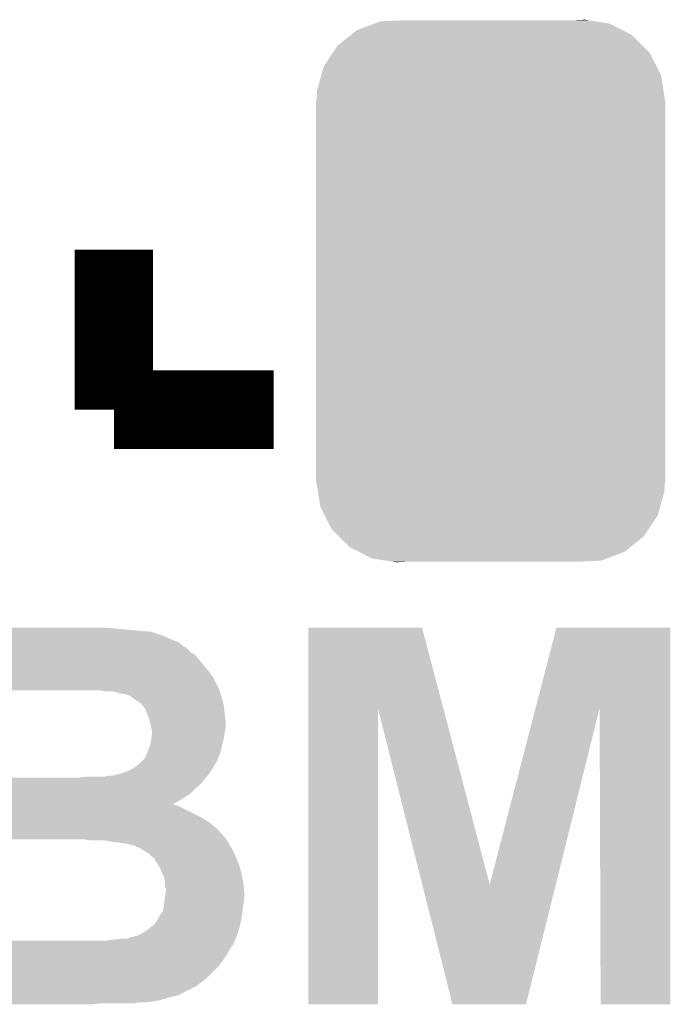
# Model space of a CAD drawing. Extents: x -4 to 126, y -8 to 66.
# Tile 238 of 256: x 111.71 to 113.4, y 26.21 to 28.76. Entities that reach past the tile are written whole.
import ezdxf

# ---------------------------------------------------------------- set-up
doc = ezdxf.new("R2010")
doc.units = 0
doc.layers.get('0').update_dxf_attribs({"linetype": 'CONTINUOUS'})
doc.layers.add('CLICKER_2_FOR_TMPM4L4A_V104_GTO', color=11, linetype='CONTINUOUS')
doc.layers.add('CLICKER_2_FOR_TMPM4L4A_V104_GTS', color=8, linetype='CONTINUOUS')

# ---------------------------------------------------------------- blocks, each defined once
blk = doc.blocks.new('CUSTOM_222')
for points in [[(-0.346054, 0.675314), (-0.301568, 0.692038), (0.3409, 0.675314), (0.308224, 0.692038)], [(-0.301568, 0.692038), (-0.285532, 0.698066), (0.308224, 0.692038), (0.27075, 0.698066)], [(-0.285532, 0.698066), (-0.220944, 0.70104), (0.27075, 0.698066), (0.25226, 0.70104)], [(0.220944, 0.70104), (0.244388, 0.702306), (0.25226, 0.70104), (0.244388, 0.702306)], [(-0.362024, 0.662578), (-0.346054, 0.675314), (0.365782, 0.662578), (0.3409, 0.675314)], [(-0.396604, 0.634998), (-0.362024, 0.662578), (0.39329, 0.634998), (0.365782, 0.662578)], [(-0.432252, 0.581054), (-0.408632, 0.616798), (0.42962, 0.581054), (0.411442, 0.616798)], [(-0.408632, 0.616798), (-0.396604, 0.634998), (0.411442, 0.616798), (0.39329, 0.634998)], [(-0.438318, 0.559164), (-0.432252, 0.581054), (0.44075, 0.559164), (0.42962, 0.581054)], [(-0.449518, 0.518744), (-0.438318, 0.559164), (0.447144, 0.518744), (0.44075, 0.559164)], [(-0.45085, 0.4953), (-0.449518, 0.518744), (0.45085, 0.4953), (0.447144, 0.518744)], [(-0.45212, -0.4953), (-0.45212, 0.4953), (0.45212, -0.4953), (0.45212, 0.4953)], [(-0.447142, -0.51874), (-0.45085, -0.4953), (0.449518, -0.51874), (0.45085, -0.4953)], [(-0.440752, -0.559164), (-0.447142, -0.51874), (0.438316, -0.559164), (0.449518, -0.51874)], [(-0.429622, -0.58105), (-0.440752, -0.559164), (0.432254, -0.58105), (0.438316, -0.559164)], [(-0.411444, -0.616798), (-0.429622, -0.58105), (0.40863, -0.616798), (0.432254, -0.58105)], [(-0.393292, -0.634996), (-0.411444, -0.616798), (0.396606, -0.634996), (0.40863, -0.616798)], [(-0.365784, -0.662578), (-0.393292, -0.634996), (0.362022, -0.662578), (0.396606, -0.634996)], [(-0.340906, -0.675312), (-0.365784, -0.662578), (0.346056, -0.675312), (0.362022, -0.662578)], [(-0.308228, -0.69204), (-0.340906, -0.675312), (0.301562, -0.69204), (0.346056, -0.675312)], [(-0.270764, -0.698066), (-0.308228, -0.69204), (0.285534, -0.698066), (0.301562, -0.69204)], [(-0.252274, -0.70104), (-0.270764, -0.698066), (0.220944, -0.70104), (0.285534, -0.698066)], [(-0.244392, -0.702308), (-0.252274, -0.70104), (-0.244392, -0.702308), (-0.220944, -0.70104)]]:
    blk.add_solid(points)

msp = doc.modelspace()

# ---------------------------------------------------------------- linework, layer by layer
at = {"layer": 'CLICKER_2_FOR_TMPM4L4A_V104_GTO', "const_width": 0.2032}
for points in [[(111.95558, 27.75204), (111.95558, 28.16606)], [(111.95558, 27.75204), (112.3696, 27.75204)]]:
    msp.add_lwpolyline(points, dxfattribs=at)
at = {"layer": 'CLICKER_2_FOR_TMPM4L4A_V104_GTO'}
for points in [[(111.47808, 27.18054), (111.478082, 27.18816), (112.014, 27.18054), (111.93018, 27.18816)], [(111.47808, 27.178), (111.47808, 27.18054), (112.036862, 27.178), (112.014, 27.18054)], [(111.47808, 27.17546), (111.47808, 27.178), (112.057178, 27.17546), (112.047022, 27.178)], [(111.47808, 27.1653), (111.47808, 27.17546), (112.08766, 27.1653), (112.057178, 27.17546)], [(112.458516, 26.979702), (112.45852, 27.188144), (112.808054, 26.979702), (112.753144, 27.188144)], [(112.45852, 27.188144), (112.458522, 27.18816), (112.753144, 27.188144), (112.458522, 27.18816)], [(113.04703, 26.979706), (113.101132, 27.188138), (113.395754, 26.979706), (113.39576, 27.188138)], [(113.101132, 27.188138), (113.101138, 27.18816), (113.39576, 27.188138), (113.101138, 27.18816)], [(111.47808, 27.15768), (111.47808, 27.1653), (112.1029, 27.15768), (112.08766, 27.1653)], [(111.47808, 27.150058), (111.47808, 27.15768), (112.12322, 27.150058), (112.1029, 27.15768)], [(111.47808, 27.13736), (111.47808, 27.150058), (112.138466, 27.13736), (112.12322, 27.150058)], [(111.47808, 27.137354), (111.47808, 27.13736), (112.141006, 27.137354), (112.138466, 27.13736)], [(111.47808, 27.124658), (111.47808, 27.137354), (112.153702, 27.124658), (112.141006, 27.137354)], [(111.47808, 27.117036), (111.47808, 27.124658), (112.166402, 27.117036), (112.153702, 27.124658)], [(111.478078, 27.07386), (111.47808, 27.10434), (112.20196, 27.07386), (112.17656, 27.10434)], [(111.47808, 27.10434), (111.47808, 27.117036), (112.17656, 27.10434), (112.166402, 27.117036)], [(111.478078, 27.056076), (111.478078, 27.07386), (112.21466, 27.056076), (112.20196, 27.07386)], [(111.478078, 27.053536), (111.478078, 27.056076), (112.214662, 27.053536), (112.21466, 27.056076)], [(111.478078, 27.048462), (111.478078, 27.053536), (112.2172, 27.048462), (112.214662, 27.053536)], [(111.478078, 27.035762), (111.478078, 27.048462), (112.22482, 27.035762), (112.2172, 27.048462)], [(111.478078, 27.0256), (111.478078, 27.035762), (112.228886, 27.0256), (112.22482, 27.035762)], [(111.478078, 27.02558), (111.478078, 27.0256), (111.673642, 27.02558), (111.86922, 27.0256)], [(111.922562, 27.025598), (111.86922, 27.0256), (112.228888, 27.025598), (112.228886, 27.0256)], [(111.930184, 27.02306), (111.922562, 27.025598), (112.229902, 27.02306), (112.228888, 27.025598)], [(111.97082, 27.01798), (111.953044, 27.02306), (112.231354, 27.01798), (112.229902, 27.02306)], [(111.986062, 27.015438), (111.97082, 27.01798), (112.23208, 27.015438), (112.231354, 27.01798)], [(111.998762, 27.010358), (111.986062, 27.015438), (112.233532, 27.010358), (112.23208, 27.015438)], [(112.00892, 27.00274), (111.998762, 27.010358), (112.235708, 27.00274), (112.233532, 27.010358)], [(112.024162, 26.992578), (112.00892, 27.00274), (112.23861, 26.992578), (112.235708, 27.00274)], [(112.02924, 26.987498), (112.024162, 26.992578), (112.24006, 26.987498), (112.23861, 26.992578)], [(112.03686, 26.97734), (112.02924, 26.987498), (112.24119, 26.97734), (112.24006, 26.987498)], [(112.04702, 26.951938), (112.03686, 26.97734), (112.244012, 26.951938), (112.24119, 26.97734)], [(112.4585, 26.212822), (112.458516, 26.979702), (112.638818, 26.212822), (112.63884, 26.979702)], [(112.75386, 26.522762), (112.63884, 26.979702), (112.928422, 26.522762), (112.808054, 26.979702)], [(112.928422, 26.522762), (113.04703, 26.979706), (113.099346, 26.522762), (113.212836, 26.979706)], [(113.21542, 26.212822), (113.212836, 26.979706), (113.395738, 26.212822), (113.395754, 26.979706)], [(112.04956, 26.94178), (112.04702, 26.951938), (112.24514, 26.94178), (112.244012, 26.951938)], [(112.049562, 26.941778), (112.04956, 26.94178), (112.24514, 26.941778), (112.24514, 26.94178)], [(112.052102, 26.92908), (112.049562, 26.941778), (112.24514, 26.92908), (112.24514, 26.941778)], [(112.052104, 26.929078), (112.052102, 26.92908), (112.24514, 26.929078), (112.24514, 26.92908)], [(112.05464, 26.921456), (112.052104, 26.929078), (112.243614, 26.921456), (112.24514, 26.929078)], [(112.05464, 26.91638), (112.05464, 26.921456), (112.2426, 26.91638), (112.243614, 26.921456)], [(112.05464, 26.913838), (112.05464, 26.91638), (112.242176, 26.913838), (112.2426, 26.91638)], [(112.049558, 26.883358), (112.052522, 26.90114), (112.235614, 26.883358), (112.24006, 26.90114)], [(112.052522, 26.90114), (112.05464, 26.913838), (112.24006, 26.90114), (112.242176, 26.913838)], [(112.040414, 26.860498), (112.049558, 26.883358), (112.2299, 26.860498), (112.235614, 26.883358)], [(112.024158, 26.83764), (112.034318, 26.8478), (112.219738, 26.83764), (112.224254, 26.8478)], [(112.034318, 26.8478), (112.0394, 26.85796), (112.224254, 26.8478), (112.22877, 26.85796)], [(112.0394, 26.85796), (112.040414, 26.860498), (112.22877, 26.85796), (112.2299, 26.860498)], [(111.979708, 26.81224), (111.99241, 26.81732), (112.204498, 26.81224), (112.207042, 26.81732)], [(111.99241, 26.81732), (111.998762, 26.81986), (112.207042, 26.81732), (112.208628, 26.81986)], [(111.998762, 26.81986), (112.011458, 26.827478), (112.208628, 26.81986), (112.213388, 26.827478)], [(112.011458, 26.827478), (112.024158, 26.837638), (112.213388, 26.827478), (112.219736, 26.837638)], [(112.024158, 26.837638), (112.024158, 26.83764), (112.219736, 26.837638), (112.219738, 26.83764)], [(111.478072, 26.79954), (111.478072, 26.799562), (111.864138, 26.79954), (111.67364, 26.799562)], [(111.478072, 26.797), (111.478072, 26.79954), (112.1918, 26.797), (112.193704, 26.79954)], [(111.478072, 26.784298), (111.478072, 26.797), (112.181638, 26.784298), (112.1918, 26.797)], [(111.864138, 26.79954), (111.887, 26.80208), (112.193704, 26.79954), (112.19561, 26.80208)], [(111.930178, 26.80208), (111.940338, 26.80462), (112.19561, 26.80208), (112.197516, 26.80462)], [(111.953036, 26.80462), (111.96066, 26.807158), (112.197516, 26.80462), (112.19942, 26.807158)], [(111.96066, 26.807158), (111.973358, 26.8097), (112.19942, 26.807158), (112.201958, 26.8097)], [(111.973358, 26.8097), (111.979708, 26.81224), (112.201958, 26.8097), (112.204498, 26.81224)], [(111.478072, 26.771602), (111.478072, 26.784298), (112.166402, 26.771602), (112.181638, 26.784298)], [(111.478072, 26.75636), (111.478072, 26.771602), (112.151158, 26.75636), (112.166402, 26.771602)], [(111.47807, 26.743662), (111.478072, 26.75636), (112.13084, 26.743662), (112.151158, 26.75636)], [(111.47807, 26.73096), (111.47807, 26.743662), (112.108066, 26.73096), (112.13084, 26.743662)], [(111.47807, 26.730954), (111.47807, 26.73096), (112.110526, 26.730954), (112.108066, 26.73096)], [(111.47807, 26.72842), (111.47807, 26.730954), (112.113066, 26.72842), (112.110526, 26.730954)], [(111.47807, 26.728418), (111.47807, 26.72842), (112.115602, 26.728418), (112.113066, 26.72842)], [(111.47807, 26.72588), (111.47807, 26.728418), (112.12322, 26.72588), (112.115602, 26.728418)], [(111.47807, 26.69794), (111.47807, 26.72588), (112.179098, 26.69794), (112.12322, 26.72588)], [(111.47807, 26.6827), (111.47807, 26.69794), (112.204502, 26.6827), (112.179098, 26.69794)], [(111.478068, 26.64206), (111.47807, 26.66492), (112.24514, 26.64206), (112.22482, 26.66492)], [(111.47807, 26.66492), (111.47807, 26.6827), (112.22482, 26.66492), (112.204502, 26.6827)], [(111.478068, 26.63952), (111.478068, 26.64206), (112.24768, 26.63952), (112.24514, 26.64206)], [(111.87941, 26.639516), (111.87938, 26.63952), (112.247682, 26.639516), (112.24768, 26.63952)], [(111.897162, 26.63698), (111.87941, 26.639516), (112.248952, 26.63698), (112.247682, 26.639516)], [(111.958122, 26.6319), (111.932722, 26.63698), (112.251492, 26.6319), (112.248952, 26.63698)], [(111.978434, 26.629362), (111.968282, 26.6319), (112.25276, 26.629362), (112.251492, 26.6319)], [(111.978442, 26.62936), (111.978434, 26.629362), (112.252762, 26.62936), (112.25276, 26.629362)], [(111.996218, 26.62682), (111.986062, 26.62936), (112.254286, 26.62682), (112.252762, 26.62936)], [(112.003844, 26.62428), (111.996218, 26.62682), (112.25581, 26.62428), (112.254286, 26.62682)], [(112.006384, 26.624278), (112.003844, 26.62428), (112.25581, 26.624278), (112.25581, 26.62428)], [(112.019082, 26.6192), (112.006384, 26.624278), (112.258858, 26.6192), (112.25581, 26.624278)], [(112.023316, 26.61666), (112.019082, 26.6192), (112.26038, 26.61666), (112.258858, 26.6192)], [(112.044482, 26.603958), (112.023316, 26.61666), (112.266732, 26.603958), (112.26038, 26.61666)], [(112.04702, 26.60142), (112.044482, 26.603958), (112.268, 26.60142), (112.266732, 26.603958)], [(112.0521, 26.59634), (112.04702, 26.60142), (112.27026, 26.59634), (112.268, 26.60142)], [(112.059722, 26.591254), (112.0521, 26.59634), (112.27252, 26.591254), (112.27026, 26.59634)], [(112.064802, 26.5811), (112.059722, 26.591254), (112.277034, 26.5811), (112.27252, 26.591254)], [(112.067342, 26.57856), (112.064802, 26.5811), (112.278162, 26.57856), (112.277034, 26.5811)], [(112.067342, 26.578558), (112.067342, 26.57856), (112.278164, 26.578558), (112.278162, 26.57856)], [(112.07496, 26.565862), (112.067342, 26.578558), (112.281972, 26.565862), (112.278164, 26.578558)], [(112.08004, 26.55316), (112.07496, 26.565862), (112.28578, 26.55316), (112.281972, 26.565862)], [(112.08512, 26.542998), (112.08004, 26.55316), (112.287628, 26.542998), (112.28578, 26.55316)], [(112.08766, 26.530298), (112.08512, 26.542998), (112.289938, 26.530298), (112.287628, 26.542998)], [(112.087662, 26.525222), (112.08766, 26.530298), (112.29086, 26.525222), (112.289938, 26.530298)], [(112.087662, 26.520138), (112.087662, 26.525222), (112.291284, 26.520138), (112.29086, 26.525222)], [(112.0902, 26.512516), (112.087662, 26.520138), (112.29192, 26.512516), (112.291284, 26.520138)], [(112.0902, 26.5049), (112.0902, 26.512516), (112.292554, 26.5049), (112.29192, 26.512516)], [(112.831876, 26.212818), (112.75386, 26.522762), (113.022366, 26.212818), (113.099346, 26.522762)], [(112.085482, 26.47188), (112.087296, 26.484578), (112.29086, 26.47188), (112.2934, 26.484578)], [(112.087296, 26.484578), (112.088748, 26.494742), (112.2934, 26.484578), (112.2934, 26.494742)], [(112.088748, 26.494742), (112.0902, 26.5049), (112.2934, 26.494742), (112.292554, 26.5049)], [(112.082578, 26.4541), (112.08512, 26.46934), (112.28832, 26.4541), (112.290496, 26.46934)], [(112.08512, 26.46934), (112.085482, 26.47188), (112.290496, 26.46934), (112.29086, 26.47188)], [(112.064798, 26.426158), (112.069878, 26.433778), (112.284084, 26.426158), (112.285778, 26.433778)], [(112.069878, 26.433778), (112.06988, 26.433782), (112.285778, 26.433778), (112.28578, 26.433782)], [(112.06988, 26.433782), (112.07496, 26.443938), (112.28578, 26.433782), (112.287048, 26.443938)], [(112.07496, 26.443938), (112.082578, 26.454096), (112.287048, 26.443938), (112.288318, 26.454096)], [(112.082578, 26.454096), (112.082578, 26.4541), (112.288318, 26.454096), (112.28832, 26.4541)], [(112.039398, 26.403298), (112.04956, 26.41092), (112.278156, 26.403298), (112.280698, 26.41092)], [(112.04956, 26.41092), (112.062252, 26.421074), (112.280698, 26.41092), (112.282954, 26.421074)], [(112.062252, 26.421074), (112.06226, 26.423614), (112.282954, 26.421074), (112.283518, 26.423614)], [(112.06226, 26.423614), (112.064798, 26.426158), (112.283518, 26.423614), (112.284084, 26.426158)], [(111.95812, 26.38044), (111.9759, 26.38298), (112.269692, 26.38044), (112.27082, 26.38298)], [(111.991136, 26.38298), (111.996218, 26.38552), (112.27082, 26.38298), (112.27195, 26.38552)], [(111.996218, 26.38552), (112.00639, 26.388062), (112.27195, 26.38552), (112.27308, 26.388062)], [(112.00639, 26.388062), (112.016538, 26.390598), (112.27308, 26.388062), (112.273924, 26.390598)], [(112.016538, 26.390598), (112.0267, 26.39568), (112.273924, 26.390598), (112.275618, 26.39568)], [(112.0267, 26.39568), (112.039398, 26.403298), (112.275618, 26.39568), (112.278156, 26.403298)], [(111.478062, 26.3779), (111.478062, 26.377922), (111.935258, 26.3779), (111.67364, 26.377922)], [(111.478062, 26.3652), (111.478062, 26.3779), (112.262918, 26.3652), (112.268562, 26.3779)], [(111.478062, 26.36266), (111.478062, 26.3652), (112.26038, 26.36266), (112.262918, 26.3652)], [(111.478062, 26.355038), (111.478062, 26.36266), (112.2553, 26.355038), (112.26038, 26.36266)], [(111.935258, 26.3779), (111.95812, 26.38044), (112.268562, 26.3779), (112.269692, 26.38044)], [(111.478062, 26.344878), (111.478062, 26.355038), (112.250218, 26.344878), (112.2553, 26.355038)], [(111.478062, 26.32964), (111.478062, 26.344878), (112.24006, 26.32964), (112.250218, 26.344878)], [(111.47806, 26.28138), (111.478062, 26.311858), (112.196878, 26.28138), (112.227358, 26.311858)], [(111.478062, 26.311858), (111.478062, 26.32964), (112.227358, 26.311858), (112.24006, 26.32964)], [(111.47806, 26.266138), (111.47806, 26.28138), (112.17656, 26.266138), (112.196878, 26.28138)], [(111.47806, 26.2636), (111.47806, 26.266138), (112.17402, 26.2636), (112.17656, 26.266138)], [(111.47806, 26.25852), (111.47806, 26.2636), (112.166398, 26.25852), (112.17402, 26.2636)], [(111.47806, 26.235658), (111.47806, 26.25852), (112.120678, 26.235658), (112.166398, 26.25852)], [(111.47806, 26.23058), (111.47806, 26.235658), (112.097822, 26.23058), (112.120678, 26.235658)], [(111.47806, 26.22296), (111.47806, 26.23058), (112.07242, 26.22296), (112.097822, 26.23058)], [(111.47806, 26.21788), (111.47806, 26.22296), (112.044478, 26.21788), (112.07242, 26.22296)], [(111.47806, 26.21534), (111.47806, 26.21788), (112.008918, 26.21534), (112.019078, 26.21788)], [(111.47806, 26.212822), (111.47806, 26.21534), (111.899896, 26.212822), (111.92256, 26.21534)], [(111.899698, 26.2128), (111.47806, 26.212822), (111.899698, 26.2128), (111.899896, 26.212822)], [(112.638818, 26.2128), (112.4585, 26.212822), (112.638818, 26.2128), (112.638818, 26.212822)], [(113.022362, 26.2128), (112.831876, 26.212818), (113.022362, 26.2128), (113.022366, 26.212818)], [(113.395738, 26.2128), (113.21542, 26.212822), (113.395738, 26.2128), (113.395738, 26.212822)]]:
    msp.add_solid(points, dxfattribs=at)

# ---------------------------------------------------------------- block references
at = {"layer": 'CLICKER_2_FOR_TMPM4L4A_V104_GTS'}
msp.add_blockref('CUSTOM_222', (112.93094, 28.05938), dxfattribs=at)

doc.saveas('drawing.dxf')
